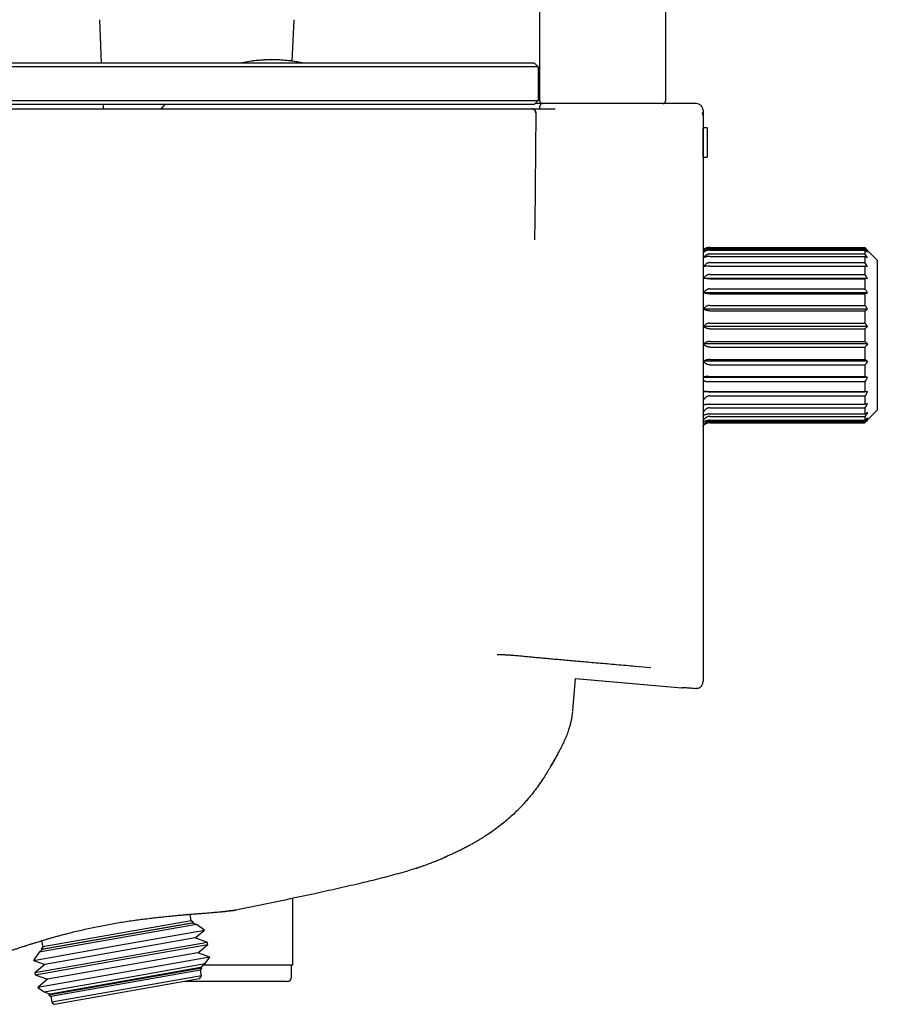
# Model space of a CAD drawing. Header units: millimetres. Extents: x 8 to 1894, y 12 to 2738.
# Tile 56 of 156: x 457 to 559, y 1536 to 1654. Entities that reach past the tile are written whole.
import ezdxf

# ---------------------------------------------------------------- set-up
doc = ezdxf.new("R2010")
doc.units = ezdxf.units.MM

msp = doc.modelspace()

# ---------------------------------------------------------------- linework, layer by layer
at = {"color": 7, "linetype": 'Continuous', "lineweight": 30}
for p, q in [((518.75, 1644.02), (518.75, 2599.7)), ((533.75, 2600.1), (533.75, 1644.02)), ((466.11, 1653.75), (466.33, 1648.61)), ((489.15, 1648.81), (489.36, 1653.75)), ((433.24, 1648.61), (498.24, 1648.61)), ((498.24, 1648.11), (433.24, 1648.11)), ((498.24, 1648.61), (518.04, 1648.61)), ((518.54, 1648.11), (498.24, 1648.11)), ((518.04, 1648.61), (518.54, 1648.11)), ((518.54, 1648.11), (518.54, 1644.11)), ((433.24, 1644.11), (498.24, 1644.11)), ((498.24, 1643.61), (433.24, 1643.61)), ((466.55, 1643.61), (466.57, 1643.11)), ((473.95, 1643.61), (473.48, 1643.11)), ((498.24, 1644.11), (518.54, 1644.11)), ((518.04, 1643.61), (498.24, 1643.61)), ((518.54, 1644.11), (518.04, 1643.61)), ((518.74, 1643.11), (518.74, 1643.42)), ((521.99, 1643.72), (519.05, 1643.72)), ((531.12, 1643.72), (521.99, 1643.72)), ((533.45, 1643.72), (531.12, 1643.72)), ((537.44, 1643.72), (533.51, 1643.72)), ((433.63, 1643.11), (498.24, 1643.11)), ((517.83, 1643.1), (517.85, 1643.09)), ((518.24, 1642.6), (518.12, 1629.23)), ((538.24, 1642.92), (538.24, 1642.31)), ((538.24, 1642.31), (538.24, 1618.44)), ((538.24, 1640.81), (538.24, 1640.81)), ((538.24, 1637.31), (538.24, 1640.81)), ((538.74, 1640.81), (538.24, 1640.81)), ((538.74, 1640.81), (538.74, 1637.31)), ((538.74, 1640.81), (538.74, 1637.31)), ((538.74, 1640.81), (538.74, 1640.81)), ((538.24, 1637.31), (538.24, 1637.31)), ((538.24, 1637.31), (538.74, 1637.31)), ((538.74, 1637.31), (538.74, 1637.31)), ((539.06, 1626.51), (557.56, 1626.51)), ((539.06, 1626.35), (557.56, 1626.35)), ((539.06, 1626.21), (557.56, 1626.21)), ((539.06, 1625.74), (557.56, 1625.74)), ((557.56, 1626.51), (557.56, 1626.35)), ((557.56, 1626.21), (557.56, 1625.74)), ((559.06, 1625.01), (557.91, 1626.16)), ((539.06, 1625.46), (557.56, 1625.46)), ((539.06, 1624.71), (557.56, 1624.71)), ((557.56, 1625.46), (557.56, 1624.71)), ((559.06, 1625.01), (559.06, 1607.06)), ((539.06, 1624.3), (557.56, 1624.3)), ((557.56, 1624.3), (557.56, 1623.3)), ((557.91, 1622.81), (538.3, 1622.81)), ((539.06, 1623.3), (557.56, 1623.3)), ((539.06, 1622.79), (557.56, 1622.79)), ((557.56, 1622.79), (557.56, 1621.57)), ((557.91, 1621.1), (538.29, 1621.1)), ((539.06, 1621.57), (557.56, 1621.57)), ((539.05, 1620.97), (557.56, 1620.97)), ((557.56, 1620.97), (557.56, 1619.6)), ((557.91, 1619.16), (538.3, 1619.16)), ((539.06, 1619.6), (557.56, 1619.6)), ((539.06, 1618.94), (557.56, 1618.94)), ((557.56, 1618.94), (557.56, 1617.47)), ((538.24, 1618.44), (538.24, 1615.77)), ((539.06, 1617.47), (557.56, 1617.47)), ((557.91, 1617.09), (538.3, 1617.09)), ((539.06, 1616.79), (557.56, 1616.79)), ((557.56, 1616.79), (557.56, 1615.28)), ((539.06, 1615.28), (557.56, 1615.28)), ((557.91, 1614.98), (538.3, 1614.98)), ((539.06, 1614.6), (557.56, 1614.6)), ((557.56, 1614.6), (557.56, 1613.13)), ((557.91, 1612.91), (538.3, 1612.91)), ((539.06, 1613.13), (557.56, 1613.13)), ((539.06, 1612.47), (557.56, 1612.47)), ((557.56, 1612.47), (557.56, 1611.1)), ((557.91, 1610.97), (538.24, 1610.97)), ((538.72, 1610.5), (557.56, 1610.5)), ((538.92, 1611.1), (557.56, 1611.1)), ((557.56, 1610.5), (557.56, 1609.28)), ((557.91, 1609.26), (538.24, 1609.26)), ((538.84, 1609.28), (557.56, 1609.28)), ((539.04, 1608.77), (557.56, 1608.77)), ((557.56, 1608.77), (557.56, 1607.77)), ((539.06, 1607.77), (557.56, 1607.77)), ((539.06, 1607.36), (557.56, 1607.36)), ((557.56, 1607.36), (557.56, 1606.61)), ((557.91, 1605.91), (559.06, 1607.06)), ((539.06, 1606.61), (557.56, 1606.61)), ((539.06, 1606.33), (557.56, 1606.33)), ((539.06, 1605.86), (557.56, 1605.86)), ((539.06, 1605.72), (557.56, 1605.72)), ((557.56, 1606.33), (557.56, 1605.86)), ((557.56, 1605.72), (557.56, 1605.56)), ((539.06, 1605.56), (557.56, 1605.56)), ((530.13, 1576.46), (531.98, 1576.31)), ((522.67, 1571.12), (523.01, 1574.97)), ((523.01, 1574.97), (535.69, 1573.89)), ((523.96, 1574.89), (535.69, 1573.88)), ((538.24, 1574.76), (538.24, 1574.61)), ((535.69, 1573.88), (535.69, 1573.89)), ((535.69, 1573.89), (535.69, 1573.88)), ((537.19, 1573.83), (537.37, 1573.81)), ((537.52, 1573.81), (537.37, 1573.81)), ((520.24, 1564.83), (520.07, 1564.53)), ((520.07, 1564.53), (520.11, 1564.62)), ((520.49, 1565.28), (520.25, 1564.86)), ((507.57, 1553.69), (507.3, 1553.57)), ((507.54, 1553.68), (507.57, 1553.69)), ((503.95, 1552.3), (503.74, 1552.23)), ((489.21, 1540.77), (489.21, 1548.7)), ((482.39, 1547.29), (482.3, 1547.28)), ((482.39, 1547.29), (482.34, 1547.28)), ((477.24, 1545.74), (459.27, 1542.57)), ((477.06, 1546.02), (459.34, 1542.89)), ((468.24, 1544.22), (477.34, 1545.82)), ((477.06, 1546.02), (476.93, 1546.8)), ((477.34, 1545.82), (477.06, 1546.02)), ((477.24, 1545.74), (477.34, 1545.82)), ((477.7, 1545.57), (477.24, 1545.74)), ((477.7, 1545.57), (458.89, 1542.25)), ((468.44, 1543.1), (478.66, 1544.9)), ((477.55, 1543.97), (478.66, 1544.9)), ((478.66, 1544.9), (477.7, 1545.57)), ((479.02, 1543.43), (458.38, 1539.79)), ((459.14, 1542.62), (468.24, 1544.22)), ((459.2, 1543.64), (459.34, 1542.89)), ((477.55, 1543.97), (459.58, 1540.8)), ((479.02, 1543.43), (477.55, 1543.97)), ((479.06, 1543.2), (479.02, 1543.43)), ((458.22, 1541.29), (468.44, 1543.1)), ((458.89, 1542.25), (458.22, 1541.29)), ((459.27, 1542.57), (458.89, 1542.25)), ((459.34, 1542.89), (459.14, 1542.62)), ((459.14, 1542.62), (459.27, 1542.57)), ((477.86, 1542.19), (459.89, 1539.02)), ((468.74, 1541.38), (479.06, 1543.2)), ((477.86, 1542.19), (479.06, 1543.2)), ((479.29, 1541.68), (477.86, 1542.19)), ((458.22, 1541.29), (459.58, 1540.8)), ((458.42, 1539.56), (468.74, 1541.38)), ((479.29, 1541.68), (458.73, 1538.05)), ((478.74, 1540.9), (479.29, 1541.68)), ((459.58, 1540.8), (458.38, 1539.79)), ((458.38, 1539.79), (458.42, 1539.56)), ((478.36, 1540.35), (460.05, 1537.12)), ((478.18, 1540.42), (460.21, 1537.25)), ((478.2, 1540.13), (460.28, 1536.97)), ((469.13, 1539.2), (478.74, 1540.9)), ((478.18, 1540.42), (478.74, 1540.9)), ((478.36, 1540.35), (478.18, 1540.42)), ((478.2, 1540.13), (478.36, 1540.35)), ((478.32, 1539.44), (478.2, 1540.13)), ((478.6, 1540.77), (489.21, 1540.77)), ((489.04, 1539.27), (489.04, 1540.77)), ((458.42, 1539.56), (459.89, 1539.02)), ((459.89, 1539.02), (458.73, 1538.05)), ((459.51, 1537.51), (469.13, 1539.2)), ((478.32, 1539.44), (460.4, 1536.28)), ((478.08, 1539.09), (460.75, 1536.03)), ((488.54, 1538.77), (476.29, 1538.77)), ((478.08, 1539.09), (478.32, 1539.44)), ((458.73, 1538.05), (459.51, 1537.51)), ((459.51, 1537.51), (460.21, 1537.25)), ((460.21, 1537.25), (460.05, 1537.12)), ((460.05, 1537.12), (460.28, 1536.97)), ((460.28, 1536.97), (460.4, 1536.28)), ((460.4, 1536.28), (460.75, 1536.03))]:
    msp.add_line(p, q, dxfattribs=at)
at = {"color": 7, "linetype": 'Continuous', "lineweight": 30, "flags": 128}
for points in [[(473.94, 1643.61), (473.6, 1643.26), (473.46, 1643.11)], [(518.98, 1643.73), (518.43, 1643.73), (518.16, 1643.74)], [(538.3, 1626.16), (538.25, 1626.09), (538.24, 1626.08)]]:
    msp.add_lwpolyline(points, dxfattribs=at)
at = {"color": 7, "linetype": 'Continuous', "lineweight": 30}
for centre, radius, start, end in [((486.74, 1631.01), 17.96, 78.5024, 101.4976), ((519.04, 1643.42), 0.3, 96.5746, 180), ((519.05, 1644.02), 0.3, 180, 270), ((533.45, 1644.02), 0.3, 270, 0), ((537.44, 1642.92), 0.8, 360, 90), ((517.74, 1642.61), 0.5, 359.5, 90), ((520.55, 1642.63), 0.48, 89.5644, 90.1384), ((488.54, 1539.27), 0.5, 270, 0)]:
    msp.add_arc(centre, radius, start, end, dxfattribs=at)
for points, knots in [([(490.23, 1648.61), (490.11, 1648.63), (489.79, 1648.7), (489.27, 1648.78), (488.59, 1648.86), (487.84, 1648.93), (487.03, 1648.96), (486.22, 1648.95), (485.43, 1648.91), (484.64, 1648.84), (483.91, 1648.73), (483.44, 1648.65), (483.23, 1648.61), (483.22, 1648.61)], [0, 0, 0, 0, 0.051126, 0.138782, 0.226438, 0.341669, 0.45696, 0.572191, 0.684466, 0.796796, 0.909071, 0.996727, 1, 1, 1, 1]), ([(498.24, 1643.11), (498.54, 1643.11), (499.13, 1643.11), (500.03, 1643.11), (500.92, 1643.11), (501.8, 1643.11), (502.68, 1643.11), (503.53, 1643.11), (504.36, 1643.11), (505.16, 1643.11), (505.94, 1643.11), (506.71, 1643.11), (507.49, 1643.11), (508.27, 1643.11), (509.07, 1643.11), (509.84, 1643.11), (510.59, 1643.11), (511.31, 1643.11), (511.99, 1643.11), (512.64, 1643.11), (513.26, 1643.11), (513.84, 1643.11), (514.39, 1643.11), (514.9, 1643.11), (515.37, 1643.11), (515.8, 1643.11), (516.19, 1643.11), (516.54, 1643.11), (516.85, 1643.11), (517.11, 1643.11), (517.34, 1643.11), (517.52, 1643.11), (517.64, 1643.11), (517.72, 1643.11), (517.73, 1643.11), (517.74, 1643.11)], [0, 0, 0, 0, 0.0292488, 0.058502, 0.0877607, 0.1170252, 0.1462954, 0.1755712, 0.2031797, 0.2307941, 0.2584097, 0.2859436, 0.3134095, 0.344046, 0.3747335, 0.4055578, 0.4364832, 0.4673984, 0.4981921, 0.5289028, 0.559663, 0.5904566, 0.6212652, 0.6520698, 0.6828512, 0.7135904, 0.7442703, 0.7749352, 0.8056828, 0.8379706, 0.87032, 0.9027135, 0.9351345, 0.9675676, 1, 1, 1, 1]), ([(517.74, 1643.11), (517.74, 1643.11), (517.75, 1643.11), (517.81, 1643.11), (517.91, 1643.11), (518.05, 1643.11), (518.23, 1643.11), (518.44, 1643.11), (518.69, 1643.11), (518.99, 1643.11), (519.33, 1643.11), (519.7, 1643.11), (520.11, 1643.11), (520.4, 1643.11), (520.55, 1643.11)], [0, 0, 0, 0, 0.081046, 0.161482, 0.241494, 0.321222, 0.400777, 0.480241, 0.559685, 0.647126, 0.734725, 0.822612, 0.91096, 1, 1, 1, 1]), ([(517.86, 1643.09), (517.87, 1643.09), (517.89, 1643.08), (517.93, 1643.07), (517.99, 1643.05), (518.03, 1643.02), (518.07, 1642.99), (518.1, 1642.96), (518.14, 1642.92), (518.18, 1642.86), (518.22, 1642.79), (518.24, 1642.7), (518.25, 1642.64), (518.25, 1642.6)], [0, 0, 0, 0, 0.06618, 0.206277, 0.316714, 0.402089, 0.438004, 0.489796, 0.575776, 0.657734, 0.75783, 0.873321, 1, 1, 1, 1]), ([(538.24, 1642.31), (538.23, 1642.35), (538.23, 1642.41), (538.21, 1642.52), (538.18, 1642.6), (538.16, 1642.64)], [0, 0, 0, 0, 0.2905899, 0.5623156, 1, 1, 1, 1]), ([(518.12, 1629.23), (518.12, 1628.9), (518.11, 1628.33), (518.11, 1627.72), (518.1, 1627.45)], [0, 0, 0, 0, 0.559404, 1, 1, 1, 1]), ([(538.96, 1626.51), (538.93, 1626.51), (538.85, 1626.5), (538.75, 1626.49), (538.64, 1626.46), (538.54, 1626.42), (538.45, 1626.37), (538.36, 1626.31), (538.29, 1626.25), (538.25, 1626.21), (538.24, 1626.2)], [0, 0, 0, 0, 0.120666, 0.243003, 0.368165, 0.497197, 0.631015, 0.770387, 0.915935, 1, 1, 1, 1]), ([(539.06, 1626.51), (539.03, 1626.51), (538.95, 1626.5), (538.85, 1626.49), (538.74, 1626.46), (538.64, 1626.42), (538.55, 1626.37), (538.46, 1626.31), (538.37, 1626.24), (538.33, 1626.19), (538.3, 1626.16)], [0, 0, 0, 0, 0.1129678, 0.2275006, 0.3446772, 0.4654777, 0.5907583, 0.7212388, 0.8575018, 1, 1, 1, 1]), ([(539.06, 1626.35), (539.02, 1626.35), (538.95, 1626.35), (538.85, 1626.32), (538.76, 1626.3), (538.69, 1626.27), (538.61, 1626.23), (538.52, 1626.17), (538.41, 1626.08), (538.35, 1626), (538.3, 1625.94)], [0, 0, 0, 0, 0.122381, 0.244729, 0.327789, 0.412988, 0.501098, 0.622133, 0.750584, 1, 1, 1, 1]), ([(539.06, 1626.21), (539.03, 1626.21), (538.95, 1626.2), (538.85, 1626.19), (538.74, 1626.17), (538.64, 1626.14), (538.55, 1626.1), (538.46, 1626.06), (538.37, 1626), (538.33, 1625.96), (538.3, 1625.94)], [0, 0, 0, 0, 0.112968, 0.227501, 0.344677, 0.465478, 0.590758, 0.721239, 0.857502, 1, 1, 1, 1]), ([(539.06, 1625.74), (539.02, 1625.74), (538.95, 1625.74), (538.85, 1625.71), (538.76, 1625.68), (538.69, 1625.65), (538.61, 1625.6), (538.52, 1625.54), (538.41, 1625.44), (538.35, 1625.35), (538.3, 1625.29)], [0, 0, 0, 0, 0.122381, 0.244729, 0.327789, 0.412988, 0.501098, 0.622133, 0.750584, 1, 1, 1, 1]), ([(557.91, 1626.16), (557.85, 1626.23), (557.73, 1626.34), (557.61, 1626.46), (557.56, 1626.51)], [0, 0, 0, 0, 0.559494, 1, 1, 1, 1]), ([(557.91, 1625.94), (557.85, 1626.02), (557.73, 1626.15), (557.61, 1626.29), (557.56, 1626.35)], [0, 0, 0, 0, 0.559494, 1, 1, 1, 1]), ([(557.91, 1625.94), (557.85, 1625.99), (557.73, 1626.08), (557.61, 1626.17), (557.56, 1626.21)], [0, 0, 0, 0, 0.559494, 1, 1, 1, 1]), ([(557.91, 1625.29), (557.85, 1625.37), (557.73, 1625.52), (557.61, 1625.68), (557.56, 1625.74)], [0, 0, 0, 0, 0.559494, 1, 1, 1, 1]), ([(539.06, 1625.46), (539.03, 1625.46), (538.95, 1625.46), (538.85, 1625.45), (538.74, 1625.44), (538.64, 1625.42), (538.55, 1625.39), (538.46, 1625.36), (538.37, 1625.33), (538.33, 1625.3), (538.3, 1625.29)], [0, 0, 0, 0, 0.112968, 0.227501, 0.344677, 0.465478, 0.590758, 0.721239, 0.857502, 1, 1, 1, 1]), ([(539.06, 1624.71), (539.02, 1624.71), (538.95, 1624.7), (538.85, 1624.68), (538.76, 1624.65), (538.69, 1624.61), (538.61, 1624.56), (538.52, 1624.5), (538.41, 1624.39), (538.35, 1624.29), (538.3, 1624.23)], [0, 0, 0, 0, 0.122381, 0.244729, 0.327789, 0.412988, 0.501098, 0.622133, 0.750584, 1, 1, 1, 1]), ([(557.91, 1625.29), (557.85, 1625.32), (557.73, 1625.38), (557.61, 1625.44), (557.56, 1625.46)], [0, 0, 0, 0, 0.559494, 1, 1, 1, 1]), ([(557.91, 1624.23), (557.85, 1624.32), (557.73, 1624.48), (557.61, 1624.64), (557.56, 1624.71)], [0, 0, 0, 0, 0.559494, 1, 1, 1, 1]), ([(539.06, 1624.3), (539.03, 1624.3), (538.95, 1624.3), (538.85, 1624.3), (538.74, 1624.29), (538.64, 1624.29), (538.55, 1624.27), (538.46, 1624.26), (538.37, 1624.25), (538.33, 1624.23), (538.3, 1624.23)], [0, 0, 0, 0, 0.112968, 0.227501, 0.344677, 0.465478, 0.590758, 0.721239, 0.857502, 1, 1, 1, 1]), ([(557.91, 1624.23), (557.85, 1624.24), (557.73, 1624.27), (557.61, 1624.29), (557.56, 1624.3)], [0, 0, 0, 0, 0.5594943, 1, 1, 1, 1]), ([(539.06, 1623.3), (539.02, 1623.3), (538.95, 1623.29), (538.85, 1623.27), (538.76, 1623.24), (538.69, 1623.2), (538.61, 1623.15), (538.52, 1623.09), (538.41, 1622.98), (538.35, 1622.88), (538.3, 1622.81)], [0, 0, 0, 0, 0.1223808, 0.2447291, 0.3277891, 0.4129876, 0.501098, 0.6221333, 0.7505842, 1, 1, 1, 1]), ([(539.06, 1622.79), (539.03, 1622.79), (538.95, 1622.79), (538.85, 1622.79), (538.74, 1622.79), (538.64, 1622.79), (538.55, 1622.8), (538.46, 1622.8), (538.37, 1622.81), (538.33, 1622.81), (538.3, 1622.81)], [0, 0, 0, 0, 0.1129678, 0.2275006, 0.3446772, 0.4654777, 0.5907583, 0.7212388, 0.8575018, 1, 1, 1, 1]), ([(557.91, 1622.81), (557.85, 1622.9), (557.73, 1623.07), (557.61, 1623.23), (557.56, 1623.3)], [0, 0, 0, 0, 0.559494, 1, 1, 1, 1]), ([(557.91, 1622.81), (557.85, 1622.81), (557.73, 1622.8), (557.61, 1622.79), (557.56, 1622.79)], [0, 0, 0, 0, 0.559494, 1, 1, 1, 1]), ([(539.06, 1621.57), (539.02, 1621.57), (538.94, 1621.56), (538.84, 1621.54), (538.76, 1621.51), (538.68, 1621.47), (538.61, 1621.43), (538.52, 1621.36), (538.41, 1621.26), (538.34, 1621.16), (538.29, 1621.1)], [0, 0, 0, 0, 0.12204, 0.244267, 0.327358, 0.412669, 0.500962, 0.622002, 0.750514, 1, 1, 1, 1]), ([(539.05, 1620.97), (539.01, 1620.97), (538.93, 1620.97), (538.82, 1620.98), (538.71, 1620.99), (538.61, 1621.01), (538.52, 1621.03), (538.4, 1621.06), (538.34, 1621.08), (538.29, 1621.1)], [0, 0, 0, 0, 0.124951, 0.250091, 0.374548, 0.500373, 0.620304, 0.7426, 1, 1, 1, 1]), ([(557.91, 1621.1), (557.85, 1621.19), (557.73, 1621.34), (557.61, 1621.5), (557.56, 1621.57)], [0, 0, 0, 0, 0.559494, 1, 1, 1, 1]), ([(557.91, 1621.1), (557.85, 1621.08), (557.73, 1621.03), (557.61, 1620.99), (557.56, 1620.97)], [0, 0, 0, 0, 0.559494, 1, 1, 1, 1]), ([(538.34, 1619.22), (538.34, 1619.21), (538.32, 1619.19), (538.31, 1619.17), (538.3, 1619.16)], [0, 0, 0, 0, 0.559962, 1, 1, 1, 1]), ([(539.06, 1618.94), (539.03, 1618.94), (538.95, 1618.95), (538.85, 1618.96), (538.74, 1618.97), (538.64, 1619), (538.55, 1619.03), (538.46, 1619.07), (538.37, 1619.11), (538.33, 1619.15), (538.3, 1619.16)], [0, 0, 0, 0, 0.112968, 0.227501, 0.344677, 0.465478, 0.590758, 0.721239, 0.857502, 1, 1, 1, 1]), ([(538.44, 1619.34), (538.42, 1619.32), (538.39, 1619.28), (538.36, 1619.24), (538.34, 1619.22)], [0, 0, 0, 0, 0.563902, 1, 1, 1, 1]), ([(539.06, 1619.6), (539, 1619.6), (538.91, 1619.59), (538.8, 1619.56), (538.7, 1619.52), (538.57, 1619.45), (538.49, 1619.37), (538.44, 1619.34)], [0, 0, 0, 0, 0.246052, 0.37086, 0.498937, 0.742597, 1, 1, 1, 1]), ([(557.91, 1619.16), (557.85, 1619.25), (557.73, 1619.39), (557.61, 1619.54), (557.56, 1619.6)], [0, 0, 0, 0, 0.559494, 1, 1, 1, 1]), ([(557.91, 1619.16), (557.85, 1619.12), (557.73, 1619.05), (557.61, 1618.98), (557.56, 1618.94)], [0, 0, 0, 0, 0.559494, 1, 1, 1, 1]), ([(539.06, 1617.47), (539.02, 1617.47), (538.95, 1617.47), (538.85, 1617.45), (538.76, 1617.42), (538.69, 1617.4), (538.61, 1617.36), (538.52, 1617.31), (538.41, 1617.22), (538.35, 1617.14), (538.3, 1617.09)], [0, 0, 0, 0, 0.122381, 0.244729, 0.327789, 0.412988, 0.501098, 0.622133, 0.750584, 1, 1, 1, 1]), ([(557.91, 1617.09), (557.85, 1617.16), (557.73, 1617.29), (557.61, 1617.42), (557.56, 1617.47)], [0, 0, 0, 0, 0.559494, 1, 1, 1, 1]), ([(539.06, 1616.79), (539.03, 1616.79), (538.95, 1616.79), (538.85, 1616.81), (538.74, 1616.83), (538.64, 1616.87), (538.55, 1616.91), (538.46, 1616.96), (538.37, 1617.02), (538.33, 1617.07), (538.3, 1617.09)], [0, 0, 0, 0, 0.112968, 0.227501, 0.344677, 0.465478, 0.590758, 0.721239, 0.857502, 1, 1, 1, 1]), ([(557.91, 1617.09), (557.85, 1617.04), (557.73, 1616.93), (557.61, 1616.83), (557.56, 1616.79)], [0, 0, 0, 0, 0.559494, 1, 1, 1, 1]), ([(538.24, 1615.77), (538.24, 1615.57), (538.24, 1615.15), (538.24, 1614.47), (538.24, 1613.7), (538.24, 1612.8), (538.24, 1611.83), (538.24, 1610.96), (538.24, 1610.3), (538.24, 1609.85), (538.24, 1609.44), (538.24, 1608.98), (538.24, 1608.42), (538.24, 1607.52), (538.24, 1606.31), (538.24, 1604.78), (538.24, 1603.17), (538.24, 1601.06), (538.24, 1598.57), (538.24, 1595.93), (538.24, 1593.63), (538.24, 1592.26), (538.24, 1591.61)], [0, 0, 0, 0, 0.024288, 0.051628, 0.082024, 0.11548, 0.158114, 0.1956, 0.218701, 0.236212, 0.248132, 0.267895, 0.291078, 0.314218, 0.375991, 0.437462, 0.498635, 0.572749, 0.696745, 0.809204, 0.910237, 1, 1, 1, 1]), ([(539.06, 1615.28), (539.02, 1615.28), (538.95, 1615.28), (538.85, 1615.26), (538.76, 1615.24), (538.69, 1615.22), (538.61, 1615.19), (538.52, 1615.15), (538.41, 1615.08), (538.35, 1615.02), (538.3, 1614.98)], [0, 0, 0, 0, 0.1223808, 0.2447291, 0.3277891, 0.4129876, 0.501098, 0.6221333, 0.7505842, 1, 1, 1, 1]), ([(557.91, 1614.98), (557.85, 1615.03), (557.73, 1615.14), (557.61, 1615.24), (557.56, 1615.28)], [0, 0, 0, 0, 0.559494, 1, 1, 1, 1]), ([(539.06, 1614.6), (539.03, 1614.6), (538.95, 1614.6), (538.85, 1614.62), (538.74, 1614.65), (538.64, 1614.69), (538.55, 1614.75), (538.46, 1614.81), (538.37, 1614.89), (538.33, 1614.95), (538.3, 1614.98)], [0, 0, 0, 0, 0.112968, 0.227501, 0.344677, 0.465478, 0.590758, 0.721239, 0.857502, 1, 1, 1, 1]), ([(557.91, 1614.98), (557.85, 1614.91), (557.73, 1614.78), (557.61, 1614.65), (557.56, 1614.6)], [0, 0, 0, 0, 0.5594943, 1, 1, 1, 1]), ([(539.06, 1613.13), (539.02, 1613.13), (538.95, 1613.12), (538.85, 1613.11), (538.76, 1613.1), (538.69, 1613.08), (538.61, 1613.06), (538.52, 1613.03), (538.41, 1612.98), (538.35, 1612.94), (538.3, 1612.91)], [0, 0, 0, 0, 0.122381, 0.244729, 0.327789, 0.412988, 0.501098, 0.622133, 0.750584, 1, 1, 1, 1]), ([(538.34, 1612.85), (538.34, 1612.86), (538.32, 1612.88), (538.31, 1612.9), (538.3, 1612.91)], [0, 0, 0, 0, 0.559962, 1, 1, 1, 1]), ([(539.06, 1612.47), (539.02, 1612.47), (538.95, 1612.48), (538.85, 1612.5), (538.74, 1612.53), (538.65, 1612.58), (538.56, 1612.63), (538.46, 1612.72), (538.39, 1612.79), (538.34, 1612.85)], [0, 0, 0, 0, 0.124788, 0.250004, 0.37446, 0.50003, 0.620113, 0.742629, 1, 1, 1, 1]), ([(557.91, 1612.91), (557.85, 1612.95), (557.73, 1613.02), (557.61, 1613.09), (557.56, 1613.13)], [0, 0, 0, 0, 0.559494, 1, 1, 1, 1]), ([(557.91, 1612.91), (557.85, 1612.82), (557.73, 1612.68), (557.61, 1612.54), (557.56, 1612.47)], [0, 0, 0, 0, 0.559494, 1, 1, 1, 1]), ([(538.92, 1611.1), (538.88, 1611.1), (538.8, 1611.1), (538.7, 1611.09), (538.62, 1611.08), (538.56, 1611.08), (538.5, 1611.07), (538.4, 1611.05), (538.31, 1611.04), (538.24, 1611.02), (538.24, 1611.02)], [0, 0, 0, 0, 0.155082, 0.314333, 0.396552, 0.48095, 0.567853, 0.657562, 0.962853, 1, 1, 1, 1]), ([(538.24, 1610.67), (538.24, 1610.67), (538.27, 1610.64), (538.33, 1610.6), (538.42, 1610.56), (538.51, 1610.52), (538.62, 1610.5), (538.69, 1610.5), (538.72, 1610.5)], [0, 0, 0, 0, 0.028448, 0.218936, 0.409865, 0.608385, 0.800692, 1, 1, 1, 1]), ([(557.91, 1610.97), (557.85, 1611), (557.73, 1611.04), (557.61, 1611.08), (557.56, 1611.1)], [0, 0, 0, 0, 0.5594943, 1, 1, 1, 1]), ([(557.91, 1610.97), (557.85, 1610.88), (557.73, 1610.73), (557.61, 1610.57), (557.56, 1610.5)], [0, 0, 0, 0, 0.5594943, 1, 1, 1, 1]), ([(538.84, 1609.28), (538.82, 1609.28), (538.77, 1609.28), (538.69, 1609.28), (538.61, 1609.29), (538.52, 1609.29), (538.41, 1609.29), (538.31, 1609.29), (538.24, 1609.29), (538.24, 1609.29)], [0, 0, 0, 0, 0.11945, 0.24381, 0.373876, 0.510345, 0.653817, 0.950863, 1, 1, 1, 1]), ([(557.91, 1609.26), (557.85, 1609.26), (557.73, 1609.27), (557.61, 1609.28), (557.56, 1609.28)], [0, 0, 0, 0, 0.559494, 1, 1, 1, 1]), ([(557.91, 1609.26), (557.85, 1609.17), (557.73, 1609), (557.61, 1608.84), (557.56, 1608.77)], [0, 0, 0, 0, 0.559494, 1, 1, 1, 1]), ([(539.04, 1608.77), (539, 1608.77), (538.91, 1608.77), (538.79, 1608.73), (538.68, 1608.68), (538.59, 1608.63), (538.52, 1608.57), (538.46, 1608.51), (538.4, 1608.44), (538.33, 1608.35), (538.29, 1608.28), (538.26, 1608.24)], [0, 0, 0, 0, 0.124797, 0.249112, 0.3721, 0.498482, 0.574622, 0.653192, 0.734638, 0.863045, 1, 1, 1, 1]), ([(539.06, 1607.77), (539.01, 1607.77), (538.92, 1607.76), (538.78, 1607.76), (538.65, 1607.75), (538.53, 1607.73), (538.43, 1607.72), (538.34, 1607.7), (538.26, 1607.68), (538.22, 1607.67), (538.2, 1607.66)], [0, 0, 0, 0, 0.123598, 0.249663, 0.372091, 0.499766, 0.621969, 0.749481, 0.872889, 1, 1, 1, 1]), ([(539.06, 1607.36), (539.03, 1607.36), (538.97, 1607.36), (538.87, 1607.34), (538.79, 1607.31), (538.72, 1607.28), (538.65, 1607.24), (538.59, 1607.2), (538.52, 1607.15), (538.44, 1607.07), (538.35, 1606.97), (538.27, 1606.84), (538.22, 1606.75), (538.2, 1606.7)], [0, 0, 0, 0, 0.0817653, 0.1648181, 0.2497763, 0.3090762, 0.3704392, 0.4340247, 0.4999822, 0.6055061, 0.723732, 0.8550924, 1, 1, 1, 1]), ([(557.91, 1607.84), (557.85, 1607.75), (557.73, 1607.59), (557.61, 1607.43), (557.56, 1607.36)], [0, 0, 0, 0, 0.559494, 1, 1, 1, 1]), ([(557.91, 1607.84), (557.85, 1607.83), (557.73, 1607.8), (557.61, 1607.78), (557.56, 1607.77)], [0, 0, 0, 0, 0.559494, 1, 1, 1, 1]), ([(539.06, 1606.61), (539.01, 1606.61), (538.92, 1606.61), (538.78, 1606.59), (538.65, 1606.57), (538.53, 1606.54), (538.43, 1606.5), (538.34, 1606.46), (538.26, 1606.42), (538.22, 1606.38), (538.2, 1606.37)], [0, 0, 0, 0, 0.123598, 0.249663, 0.372091, 0.499766, 0.621969, 0.749481, 0.872889, 1, 1, 1, 1]), ([(539.06, 1606.33), (539.03, 1606.33), (538.97, 1606.33), (538.87, 1606.31), (538.79, 1606.28), (538.72, 1606.25), (538.65, 1606.22), (538.59, 1606.18), (538.52, 1606.13), (538.44, 1606.06), (538.35, 1605.96), (538.27, 1605.84), (538.22, 1605.75), (538.2, 1605.7)], [0, 0, 0, 0, 0.081765, 0.164818, 0.249776, 0.309076, 0.370439, 0.434025, 0.499982, 0.605506, 0.723732, 0.855092, 1, 1, 1, 1]), ([(539.06, 1605.86), (539.01, 1605.86), (538.92, 1605.86), (538.78, 1605.84), (538.65, 1605.8), (538.53, 1605.75), (538.43, 1605.7), (538.34, 1605.64), (538.26, 1605.57), (538.22, 1605.52), (538.2, 1605.5)], [0, 0, 0, 0, 0.123598, 0.249663, 0.372091, 0.499766, 0.621969, 0.749481, 0.872889, 1, 1, 1, 1]), ([(539.06, 1605.72), (539.03, 1605.72), (538.97, 1605.72), (538.87, 1605.7), (538.79, 1605.68), (538.72, 1605.65), (538.65, 1605.62), (538.59, 1605.59), (538.52, 1605.54), (538.44, 1605.48), (538.35, 1605.39), (538.27, 1605.28), (538.22, 1605.2), (538.2, 1605.16)], [0, 0, 0, 0, 0.081765, 0.164818, 0.249776, 0.309076, 0.370439, 0.434025, 0.499982, 0.605506, 0.723732, 0.855092, 1, 1, 1, 1]), ([(557.91, 1606.78), (557.85, 1606.7), (557.73, 1606.55), (557.61, 1606.4), (557.56, 1606.33)], [0, 0, 0, 0, 0.559494, 1, 1, 1, 1]), ([(557.91, 1606.78), (557.85, 1606.75), (557.73, 1606.69), (557.61, 1606.63), (557.56, 1606.61)], [0, 0, 0, 0, 0.559494, 1, 1, 1, 1]), ([(557.91, 1606.13), (557.85, 1606.05), (557.73, 1605.92), (557.61, 1605.78), (557.56, 1605.72)], [0, 0, 0, 0, 0.5594943, 1, 1, 1, 1]), ([(557.91, 1606.13), (557.85, 1606.08), (557.73, 1605.99), (557.61, 1605.9), (557.56, 1605.86)], [0, 0, 0, 0, 0.559494, 1, 1, 1, 1]), ([(557.91, 1605.91), (557.85, 1605.84), (557.73, 1605.73), (557.61, 1605.61), (557.56, 1605.56)], [0, 0, 0, 0, 0.559494, 1, 1, 1, 1]), ([(539.06, 1605.56), (539.01, 1605.56), (538.92, 1605.56), (538.78, 1605.53), (538.65, 1605.48), (538.53, 1605.42), (538.43, 1605.35), (538.34, 1605.27), (538.26, 1605.18), (538.22, 1605.12), (538.2, 1605.09)], [0, 0, 0, 0, 0.123598, 0.249663, 0.372091, 0.499766, 0.621969, 0.749481, 0.872889, 1, 1, 1, 1]), ([(538.24, 1591.61), (538.24, 1591.32), (538.24, 1590.73), (538.24, 1589.89), (538.24, 1589.08), (538.24, 1588.3), (538.24, 1587.6), (538.24, 1586.98), (538.24, 1586.43), (538.24, 1585.9), (538.24, 1585.39), (538.24, 1584.9), (538.24, 1584.43), (538.24, 1583.96), (538.24, 1583.52), (538.24, 1583.09), (538.24, 1582.69), (538.24, 1582.36), (538.24, 1582.1), (538.24, 1581.9), (538.24, 1581.7), (538.24, 1581.5), (538.24, 1581.31), (538.24, 1581.13), (538.24, 1580.95), (538.24, 1580.71), (538.24, 1580.42), (538.24, 1580.08), (538.24, 1579.77), (538.24, 1579.48), (538.24, 1579.25), (538.24, 1579.07), (538.24, 1578.92), (538.24, 1578.77), (538.24, 1578.64), (538.24, 1578.51), (538.24, 1578.4), (538.24, 1578.3), (538.24, 1578.21), (538.24, 1578.12), (538.24, 1578.03), (538.24, 1577.95), (538.24, 1577.88), (538.24, 1577.81), (538.24, 1577.73), (538.24, 1577.66), (538.24, 1577.59), (538.24, 1577.51), (538.24, 1577.46), (538.24, 1577.44)], [0, 0, 0, 0, 0.028434, 0.056724, 0.084889, 0.112951, 0.141197, 0.163435, 0.185536, 0.207511, 0.229372, 0.251131, 0.273836, 0.296747, 0.319875, 0.343232, 0.366831, 0.389791, 0.403168, 0.416653, 0.430249, 0.443956, 0.457777, 0.471714, 0.485767, 0.499939, 0.530409, 0.56147, 0.593132, 0.625366, 0.655489, 0.675653, 0.696167, 0.717034, 0.738254, 0.758649, 0.778129, 0.79523, 0.812704, 0.830552, 0.848774, 0.86737, 0.884179, 0.900166, 0.918521, 0.937682, 0.957648, 0.978421, 1, 1, 1, 1]), ([(513.64, 1577.85), (513.64, 1577.85), (513.64, 1577.84), (513.66, 1577.85), (513.71, 1577.85), (513.81, 1577.85), (513.93, 1577.85), (514.05, 1577.85), (514.18, 1577.85), (514.33, 1577.85), (514.51, 1577.84), (514.71, 1577.83), (514.92, 1577.82), (515.15, 1577.8), (515.4, 1577.79), (515.68, 1577.76), (515.99, 1577.74), (516.2, 1577.72), (516.31, 1577.71)], [0, 0, 0, 0, 0.005741, 0.038112, 0.109133, 0.178312, 0.245151, 0.296849, 0.348761, 0.406701, 0.471135, 0.542148, 0.606432, 0.675417, 0.749169, 0.827762, 0.911309, 1, 1, 1, 1]), ([(516.31, 1577.71), (516.5, 1577.69), (516.89, 1577.65), (517.5, 1577.59), (518.14, 1577.53), (518.83, 1577.47), (519.56, 1577.4), (520.32, 1577.33), (521.11, 1577.26), (521.95, 1577.19), (522.83, 1577.11), (523.76, 1577.03), (524.73, 1576.94), (525.75, 1576.85), (526.81, 1576.76), (527.91, 1576.66), (529.02, 1576.57), (529.77, 1576.5), (530.13, 1576.47)], [0, 0, 0, 0, 0.040935, 0.084831, 0.131687, 0.181505, 0.234286, 0.28901, 0.346595, 0.407045, 0.470361, 0.537925, 0.608477, 0.682018, 0.758546, 0.838058, 0.920548, 1, 1, 1, 1]), ([(538.24, 1577.44), (538.24, 1577.37), (538.24, 1577.24), (538.24, 1577.03), (538.24, 1576.91), (538.24, 1576.83)], [0, 0, 0, 0, 0.28, 0.559999, 1, 1, 1, 1]), ([(530.13, 1576.47), (530.13, 1576.46), (530.13, 1576.46), (530.13, 1576.47), (530.13, 1576.47)], [0, 0, 0, 0, 0.9664561, 1, 1, 1, 1]), ([(538.24, 1576.83), (538.24, 1576.73), (538.24, 1576.53), (538.24, 1576.27), (538.24, 1576.03), (538.24, 1575.82), (538.24, 1575.63), (538.24, 1575.42), (538.24, 1575.19), (538.24, 1574.96), (538.24, 1574.82), (538.24, 1574.76)], [0, 0, 0, 0, 0.093343, 0.186679, 0.280011, 0.373341, 0.466672, 0.560002, 0.706665, 0.853331, 1, 1, 1, 1]), ([(535.69, 1573.93), (535.7, 1573.93), (535.71, 1573.93), (535.8, 1573.93), (535.94, 1573.92), (536.13, 1573.91), (536.36, 1573.89), (536.61, 1573.87), (536.89, 1573.85), (537.09, 1573.83), (537.19, 1573.83)], [0, 0, 0, 0, 0.128001, 0.252992, 0.376567, 0.499641, 0.622771, 0.746505, 0.871731, 1, 1, 1, 1]), ([(535.69, 1573.88), (535.73, 1573.88), (535.8, 1573.88), (535.88, 1573.9), (535.92, 1573.92), (535.93, 1573.92)], [0, 0, 0, 0, 0.420413, 0.885687, 1, 1, 1, 1]), ([(537.37, 1573.81), (537.42, 1573.81), (537.53, 1573.81), (537.68, 1573.84), (537.84, 1573.91), (537.98, 1574.01), (538.1, 1574.15), (538.18, 1574.3), (538.23, 1574.45), (538.23, 1574.56), (538.24, 1574.61)], [0, 0, 0, 0, 0.1155804, 0.2388724, 0.3679004, 0.5000001, 0.6320998, 0.7611278, 0.8844197, 1, 1, 1, 1]), ([(521.64, 1567.48), (521.71, 1567.62), (521.83, 1567.87), (521.99, 1568.24), (522.11, 1568.57), (522.21, 1568.87), (522.29, 1569.12), (522.35, 1569.33), (522.4, 1569.5), (522.43, 1569.63), (522.45, 1569.72), (522.47, 1569.81), (522.49, 1569.91), (522.52, 1570.03), (522.54, 1570.14), (522.56, 1570.24), (522.57, 1570.35), (522.59, 1570.45), (522.61, 1570.55), (522.62, 1570.65), (522.64, 1570.75), (522.65, 1570.85), (522.66, 1570.95), (522.66, 1571.01), (522.67, 1571.04)], [0, 0, 0, 0, 0.071794, 0.136469, 0.193926, 0.2441, 0.286954, 0.322469, 0.350638, 0.371464, 0.384957, 0.394515, 0.415587, 0.44143, 0.473465, 0.50805, 0.548506, 0.595017, 0.647706, 0.706656, 0.77071, 0.840919, 0.917331, 1, 1, 1, 1]), ([(521.61, 1567.43), (521.52, 1567.25), (521.34, 1566.88), (521.05, 1566.33), (520.77, 1565.8), (520.59, 1565.46), (520.49, 1565.29), (520.49, 1565.29)], [0, 0, 0, 0, 0.245184, 0.516055, 0.76707, 0.998259, 1, 1, 1, 1]), ([(520.06, 1564.52), (520.05, 1564.5), (519.97, 1564.37), (519.84, 1564.14), (519.66, 1563.86), (519.54, 1563.66), (519.47, 1563.53), (519.43, 1563.48), (519.39, 1563.42), (519.34, 1563.34), (519.2, 1563.13), (518.91, 1562.67), (518.45, 1562.02), (517.91, 1561.3), (517.42, 1560.7), (516.99, 1560.21), (516.72, 1559.9), (516.53, 1559.7), (516.44, 1559.6), (516.34, 1559.51), (516.25, 1559.41), (516.15, 1559.31), (515.89, 1559.05), (515.46, 1558.64), (514.84, 1558.09), (514.18, 1557.55), (513.52, 1557.04), (512.86, 1556.57), (512.23, 1556.15), (511.78, 1555.87), (511.53, 1555.72), (511.45, 1555.67), (511.37, 1555.62), (511.29, 1555.57), (511.21, 1555.53), (511.04, 1555.43), (510.78, 1555.28), (510.4, 1555.07), (509.98, 1554.84), (509.52, 1554.6), (509.01, 1554.35), (508.46, 1554.09), (507.99, 1553.87), (507.7, 1553.75), (507.61, 1553.71)], [0, 0, 0, 0, 0.005207, 0.027102, 0.046842, 0.064441, 0.068732, 0.072874, 0.076868, 0.080776, 0.08933, 0.122494, 0.177958, 0.231393, 0.282853, 0.315767, 0.347869, 0.356144, 0.364366, 0.372534, 0.380648, 0.388709, 0.396717, 0.445513, 0.495169, 0.545721, 0.597209, 0.643322, 0.690208, 0.732124, 0.737659, 0.743205, 0.748762, 0.754329, 0.759907, 0.765496, 0.788504, 0.81419, 0.842559, 0.873614, 0.90736, 0.943801, 0.98294, 1, 1, 1, 1]), ([(520.06, 1564.52), (520.1, 1564.59), (520.17, 1564.71), (520.27, 1564.89), (520.34, 1565.02), (520.4, 1565.12), (520.44, 1565.19), (520.47, 1565.25), (520.49, 1565.28), (520.49, 1565.29)], [0, 0, 0, 0, 0.2708421, 0.4729273, 0.6647059, 0.7596782, 0.8565501, 0.9576652, 1, 1, 1, 1]), ([(520.44, 1565.19), (520.44, 1565.19), (520.45, 1565.22), (520.47, 1565.25), (520.49, 1565.28), (520.49, 1565.28)], [0, 0, 0, 0, 0.001073, 0.762872, 1, 1, 1, 1]), ([(503.95, 1552.3), (503.95, 1552.3), (503.96, 1552.3), (503.98, 1552.31), (504.02, 1552.32), (504.07, 1552.34), (504.14, 1552.36), (504.21, 1552.39), (504.31, 1552.42), (504.43, 1552.47), (504.58, 1552.52), (504.73, 1552.57), (505.01, 1552.67), (505.42, 1552.82), (505.93, 1553.02), (506.42, 1553.21), (506.88, 1553.39), (507.27, 1553.56), (507.51, 1553.67), (507.61, 1553.71)], [0, 0, 0, 0, 0.008278, 0.038311, 0.064672, 0.087994, 0.109646, 0.130857, 0.15249, 0.186605, 0.222833, 0.260367, 0.297935, 0.437845, 0.568485, 0.691968, 0.810342, 0.925616, 1, 1, 1, 1]), ([(503.74, 1552.23), (503.38, 1552.11), (502.65, 1551.88), (501.54, 1551.57), (500.44, 1551.28), (499.33, 1550.99), (498.21, 1550.72), (496.6, 1550.33), (494.47, 1549.84), (491.14, 1549.1), (487.11, 1548.25), (483.96, 1547.61), (482.39, 1547.29)], [0, 0, 0, 0, 0.052264, 0.104531, 0.156797, 0.209063, 0.261331, 0.313598, 0.436797, 0.559998, 0.779998, 1, 1, 1, 1]), ([(503.95, 1552.3), (503.95, 1552.3), (503.96, 1552.3), (503.97, 1552.31), (503.98, 1552.31)], [0, 0, 0, 0, 0.220578, 1, 1, 1, 1]), ([(454.25, 1542.04), (454.26, 1542.04), (454.3, 1542.05), (454.37, 1542.08), (454.46, 1542.11), (454.56, 1542.14), (454.66, 1542.17), (454.75, 1542.2), (454.84, 1542.23), (454.94, 1542.27), (455.07, 1542.31), (455.25, 1542.37), (455.5, 1542.46), (455.82, 1542.56), (456.19, 1542.68), (456.6, 1542.82), (457.01, 1542.95), (457.41, 1543.08), (457.79, 1543.2), (458.15, 1543.32), (458.49, 1543.42), (458.79, 1543.52), (459.07, 1543.6), (459.37, 1543.69), (459.7, 1543.79), (460.05, 1543.89), (460.46, 1544.01), (460.91, 1544.14), (461.41, 1544.27), (461.91, 1544.4), (462.49, 1544.56), (463.17, 1544.73), (463.96, 1544.91), (464.75, 1545.09), (465.56, 1545.26), (466.38, 1545.43), (467.21, 1545.59), (468.04, 1545.73), (468.87, 1545.87), (469.7, 1546), (470.53, 1546.12), (471.35, 1546.22), (472.11, 1546.32), (472.82, 1546.4), (473.48, 1546.47), (474.12, 1546.54), (474.72, 1546.6), (475.27, 1546.65), (475.78, 1546.7), (476.29, 1546.74), (476.71, 1546.78), (477.06, 1546.81), (477.33, 1546.83), (477.57, 1546.85), (477.78, 1546.86), (477.98, 1546.88), (478.16, 1546.89), (478.35, 1546.91), (478.58, 1546.93), (478.84, 1546.95), (479.13, 1546.97), (479.42, 1547), (479.71, 1547.03), (480.03, 1547.05), (480.36, 1547.08), (480.63, 1547.11), (480.78, 1547.12), (480.83, 1547.13), (480.83, 1547.13)], [0, 0, 0, 0, 0.004086, 0.015672, 0.026397, 0.036261, 0.045419, 0.053685, 0.061223, 0.06877, 0.076416, 0.091719, 0.107398, 0.127897, 0.148907, 0.169981, 0.191052, 0.207598, 0.223777, 0.238798, 0.252662, 0.263523, 0.274001, 0.285171, 0.29708, 0.309727, 0.323107, 0.339607, 0.355996, 0.37216, 0.388092, 0.41183, 0.435399, 0.459005, 0.482629, 0.50625, 0.52984, 0.553383, 0.576927, 0.600494, 0.624079, 0.647678, 0.67129, 0.691135, 0.710991, 0.730837, 0.751118, 0.767532, 0.784376, 0.801658, 0.819193, 0.829621, 0.839275, 0.848154, 0.856257, 0.863583, 0.87042, 0.877914, 0.88618, 0.897664, 0.910362, 0.924216, 0.938109, 0.951598, 0.972235, 0.991872, 0.999316, 1, 1, 1, 1]), ([(478.16, 1546.89), (478.16, 1546.89), (478.23, 1546.9), (478.36, 1546.91), (478.58, 1546.93), (478.84, 1546.95), (479.13, 1546.97), (479.43, 1547), (479.72, 1547.02), (480.04, 1547.05), (480.37, 1547.08), (480.64, 1547.1), (480.8, 1547.12), (480.84, 1547.12), (480.84, 1547.12)], [0, 0, 0, 0, 0.001963, 0.059263, 0.122549, 0.210613, 0.30816, 0.414693, 0.521463, 0.625258, 0.784215, 0.935571, 0.992952, 1, 1, 1, 1]), ([(480.83, 1547.13), (480.87, 1547.13), (480.94, 1547.14), (481.07, 1547.15), (481.2, 1547.16), (481.31, 1547.17), (481.36, 1547.18), (481.36, 1547.18)], [0, 0, 0, 0, 0.182137, 0.408745, 0.666591, 0.961277, 1, 1, 1, 1]), ([(480.84, 1547.12), (480.88, 1547.12), (480.96, 1547.13), (481.08, 1547.14), (481.22, 1547.15), (481.32, 1547.16), (481.37, 1547.17), (481.37, 1547.17)], [0, 0, 0, 0, 0.180539, 0.413396, 0.678206, 0.980651, 1, 1, 1, 1]), ([(481.41, 1547.19), (481.57, 1547.2), (481.96, 1547.24), (482.27, 1547.27), (482.32, 1547.28), (482.34, 1547.28)], [0, 0, 0, 0, 0.323645, 0.73904, 1, 1, 1, 1]), ([(482.27, 1547.27), (482.27, 1547.27), (482.22, 1547.26), (481.96, 1547.23), (481.58, 1547.19), (481.41, 1547.18)], [0, 0, 0, 0, 0.027834, 0.570068, 1, 1, 1, 1])]:
    msp.add_open_spline(points, degree=3, knots=knots, dxfattribs=at)

doc.saveas('drawing.dxf')
